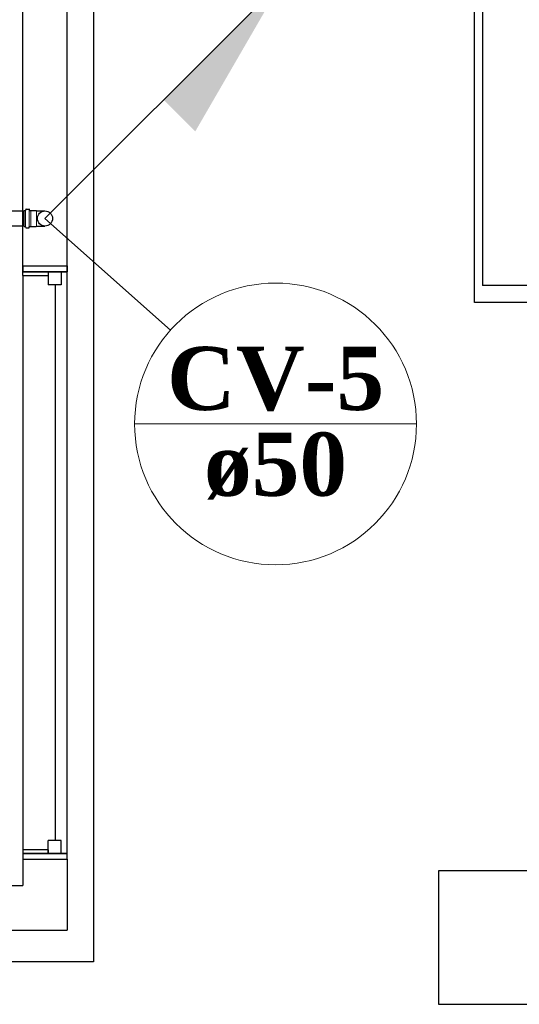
# Model space of a CAD drawing. Header units: millimetres. Extents: x 335 to 739279, y -1 to 84.
# Tile 30 of 244: x 362.39 to 364.62, y 32.46 to 36.86. Entities that reach past the tile are written whole.
import ezdxf

# ---------------------------------------------------------------- set-up
doc = ezdxf.new("R2010")
doc.units = ezdxf.units.MM
doc.header["$MEASUREMENT"] = 0
for name, color, linetype, lineweight in [('CV-Colunas', 7, 'Continuous', 20), ('CV-Indicação coluna', 5, 'Continuous', 20), ('CV-Seção tubo', 1, 'Continuous', 30), ('CV-Textos coluna', 7, 'Continuous', 20), ('Simbolos', 1, 'Continuous', 30), ('SIMBOLOS INT', 8, 'Continuous', 5)]:
    doc.layers.add(name, color=color, linetype=linetype, lineweight=lineweight)
doc.styles.add('TimesNewRomanN', font='timesbd.ttf')

msp = doc.modelspace()

# ---------------------------------------------------------------- hatches: boundary and pattern name
at = {"layer": 'CV-Colunas', "linetype": 'Continuous'}
msp.add_hatch(color=256, dxfattribs=at).paths.add_polyline_path([(363.0321, 36.5055), (363.1736, 36.364), (363.5625, 37.0358), (363.0321, 36.5055)])

# ---------------------------------------------------------------- linework, layer by layer
at = {"color": 7}
for p, q in [((364.4578, 38.9629), (364.4578, 35.6759)), ((362.6008, 35.7629), (362.6008, 38.2309)), ((362.4028, 35.7629), (362.4028, 38.0319)), ((362.4028, 35.7629), (362.6008, 35.7629)), ((362.4028, 35.7199), (362.4028, 35.7629)), ((362.4028, 35.7629), (362.4028, 35.7359)), ((362.6008, 35.7629), (362.6008, 35.7359)), ((362.6008, 35.7359), (362.6008, 35.7629)), ((362.4028, 35.7359), (362.6008, 35.7359)), ((362.6008, 35.7359), (362.4028, 35.7359)), ((362.4028, 35.7199), (362.5158, 35.7199)), ((362.4028, 35.7199), (362.4028, 33.1349)), ((362.5158, 35.7359), (362.5158, 35.6779)), ((362.5738, 35.7359), (362.5158, 35.7359)), ((362.5158, 35.7359), (362.5158, 35.7199)), ((362.5158, 35.7359), (362.6008, 35.7359)), ((362.5738, 35.7359), (362.5738, 35.6779)), ((362.6008, 33.1349), (362.6008, 35.7359)), ((362.5738, 35.6779), (362.5158, 35.6779)), ((362.5468, 35.6779), (362.5468, 33.1919)), ((364.7908, 35.6759), (364.4578, 35.6759)), ((362.5738, 33.1919), (362.5158, 33.1919)), ((362.5158, 33.1349), (362.5158, 33.1919)), ((362.5738, 33.1349), (362.5738, 33.1919)), ((362.4028, 33.1559), (362.4028, 33.1129)), ((362.5158, 33.1509), (362.4028, 33.1509)), ((362.6008, 33.1349), (362.4028, 33.1349)), ((362.4028, 33.1349), (362.4028, 33.1089)), ((362.4028, 33.1349), (362.6008, 33.1349)), ((362.5158, 33.1509), (362.5158, 33.1349)), ((362.5738, 33.1349), (362.5158, 33.1349)), ((362.5158, 33.1349), (362.6008, 33.1349)), ((362.6008, 33.1089), (362.6008, 33.1349)), ((362.4028, 33.1089), (362.6008, 33.1089)), ((362.4028, 33.1089), (362.4028, 32.9909)), ((362.6008, 33.1089), (362.6008, 32.7919)), ((364.2608, 33.0569), (364.2608, 32.4599)), ((364.6588, 33.0569), (364.2608, 33.0569)), ((361.4068, 32.9909), (362.4028, 32.9909)), ((361.4068, 32.7919), (362.6008, 32.7919)), ((364.2608, 32.4599), (364.6588, 32.4599))]:
    msp.add_line(p, q, dxfattribs=at)
at = {"color": 3}
for points in [[(369.0069, 35.5997), (364.4229, 35.5997), (364.4229, 43.5302), (369.0069, 43.5302)], [(362.7184, 32.6495), (349.2607, 32.6495), (349.2607, 38.3474), (362.7184, 38.3474)]]:
    msp.add_lwpolyline(points, close=True, dxfattribs=at)
at = {"layer": 'CV-Colunas', "linetype": 'Continuous'}
msp.add_line((362.5018, 35.9751), (363.5625, 37.0358), dxfattribs=at)
at = {"layer": 'CV-Indicação coluna'}
for p, q in [((362.5018, 35.9751), (363.0626, 35.4752)), ((362.9028, 35.0559), (364.1628, 35.0559))]:
    msp.add_line(p, q, dxfattribs=at)
msp.add_circle((363.5328, 35.0559), 0.63, dxfattribs=at)
at = {"layer": 'CV-Seção tubo'}
for p, q in [((360.8658, 36.0085), (362.4088, 36.0085)), ((360.8674, 35.9418), (362.4088, 35.9418))]:
    msp.add_line(p, q, dxfattribs=at)
at = {"layer": 'Simbolos', "color": 1}
for p, q in [((362.4088, 35.9391), (362.4088, 36.0111)), ((362.4088, 36.0111), (362.4138, 36.0111)), ((362.4168, 36.0161), (362.4158, 36.0121)), ((362.4178, 36.0171), (362.4298, 36.0171)), ((362.4308, 36.0161), (362.4308, 36.0131)), ((362.4328, 36.0111), (362.4388, 36.0111)), ((362.4388, 36.0111), (362.4618, 36.0111)), ((362.4618, 36.0111), (362.4638, 36.0091)), ((362.4638, 36.0091), (362.5018, 36.0091)), ((362.4088, 35.9391), (362.4138, 35.9391)), ((362.4328, 35.9391), (362.4388, 35.9391)), ((362.4388, 35.9391), (362.4618, 35.9391)), ((362.4618, 35.9391), (362.4638, 35.9411)), ((362.4638, 35.9411), (362.5018, 35.9411)), ((362.4168, 35.9341), (362.4158, 35.9381)), ((362.4178, 35.9331), (362.4298, 35.9331)), ((362.4308, 35.9341), (362.4308, 35.9371))]:
    msp.add_line(p, q, dxfattribs=at)
msp.add_circle((362.5018, 35.9751), 0.0338, dxfattribs=at)
for centre, start, end in [((362.4138, 36.0131), 270, 345), ((362.4178, 36.0161), 90, 165), ((362.4298, 36.0161), 5, 90), ((362.4328, 36.0131), 185, 270), ((362.4138, 35.9371), 15, 90), ((362.4178, 35.9341), 195, 270), ((362.4298, 35.9341), 270, 355), ((362.4328, 35.9371), 90, 175)]:
    msp.add_arc(centre, 0.00133, start, end, dxfattribs=at)
at = {"layer": 'SIMBOLOS INT', "color": 1}
for p, q in [((362.4148, 35.9391), (362.4148, 36.0111)), ((362.4318, 35.9391), (362.4318, 36.0111)), ((362.4388, 36.0111), (362.4388, 35.9391)), ((362.4638, 36.0091), (362.4638, 35.9411))]:
    msp.add_line(p, q, dxfattribs=at)

# ---------------------------------------------------------------- texts
at = {"layer": 'CV-Textos coluna', "char_height": 0.2824, "attachment_point": 8, "line_spacing_factor": 0.798, "style": 'TimesNewRomanN'}
for s, insert, width in [('CV-5', (363.5328, 35.1121), 1.741633), ('ø50', (363.5328, 34.7171), 1.152387)]:
    msp.add_mtext(s, dxfattribs=dict(at, insert=insert, width=width))

doc.saveas('drawing.dxf')
